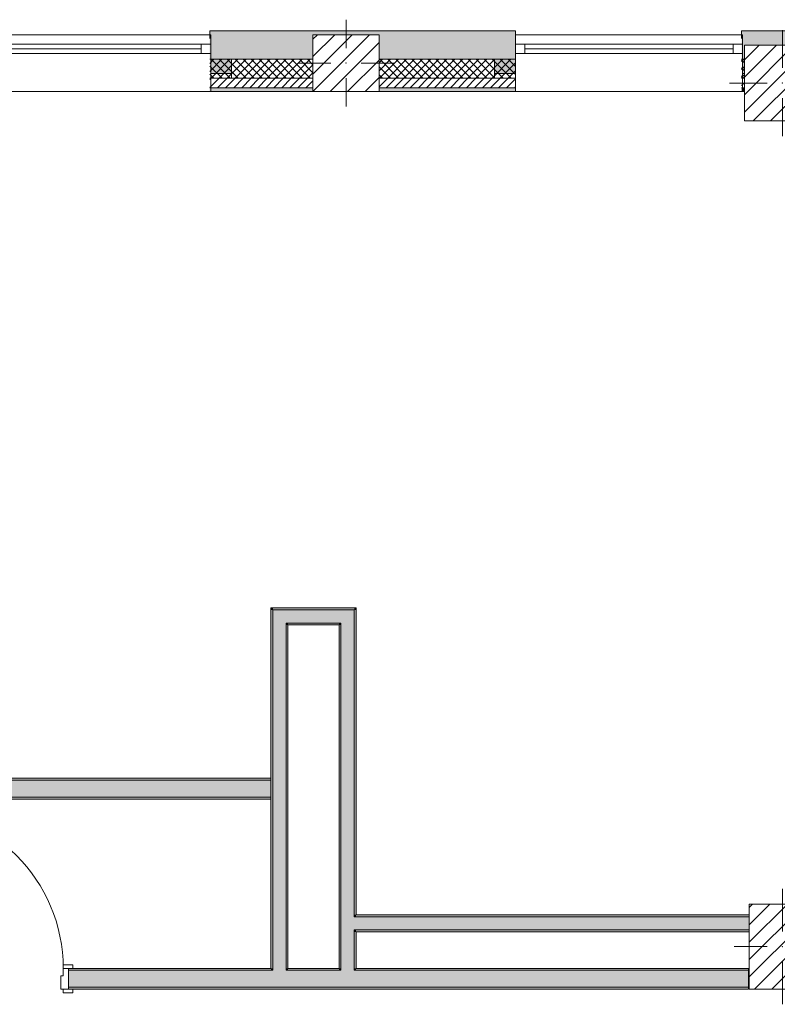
# Model space of a CAD drawing. Header units: millimetres. Extents: x -40968 to 11883, y -17757 to 4746.
# Tile 25 of 227: x -23081 to -19077, y -17164 to -11960. Entities that reach past the tile are written whole.
import ezdxf

# ---------------------------------------------------------------- set-up
doc = ezdxf.new("R2010")
doc.units = ezdxf.units.MM
doc.header["$MEASUREMENT"] = 0
doc.linetypes.add('Wipeout_Contour', pattern=[1000, 0, -1000])
for name, color, linetype in [('10_ESTR_Pilars', 7, 'Continuous'), ('12_FAÇ_Façana', 7, 'Continuous'), ('Puertas Archicad', 7, 'Continuous'), ('Ventanas Archicad', 7, 'Continuous')]:
    doc.layers.add(name, color=color, linetype=linetype)
for name, color, linetype, lineweight in [('10_ESTR_Pilars_Pluma_Nº__20', 1, 'Continuous', 5), ('10_ESTR_Pilars_Pluma_Nº__28', 7, 'Continuous', 20), ('10_ESTR_Pilars_Pluma_Nº__42', 8, 'Continuous', 25), ('12_FAÇ_Façana_Pluma_Nº__2', 8, 'Continuous', 5), ('12_FAÇ_Façana_Pluma_Nº__7', 7, 'Continuous', 5), ('Puertas Archicad_Pluma_Nº__1', 7, 'Continuous', 5), ('Puertas Archicad_Pluma_Nº__7', 7, 'Continuous', 5), ('Ventanas Archicad_Pluma_Nº__7', 7, 'Continuous', 5)]:
    doc.layers.add(name, color=color, linetype=linetype, lineweight=lineweight)
for name, color, linetype, lineweight, true_color in [('12_FAÇ_Façana_Pluma_Nº__102', 7, 'Continuous', 5, 0xcccccc), ('12_FAÇ_Façana_Pluma_Nº__174', 7, 'Continuous', 13, 0xe4ad2c), ('12_FAÇ_Façana_Pluma_Nº__176', 7, 'Continuous', 15, 0x93a0c6), ('12_FAÇ_Façana_Pluma_Nº__43', 7, 'Continuous', 5, 0xa4a4a6), ('Puertas Archicad_Pluma_Nº__3', 7, 'Continuous', 5, 0xa4a4a4), ('Ventanas Archicad_Pluma_Nº__23', 7, 'Continuous', 5, 0xa4a4a6), ('Ventanas Archicad_Pluma_Nº__3', 7, 'Continuous', 5, 0xa4a4a4), ('Ventanas Archicad_Pluma_Nº__43', 7, 'Continuous', 5, 0xa4a4a6)]:
    doc.layers.add(name, color=color, linetype=linetype, lineweight=lineweight, true_color=true_color)
pattern_1 = [(45, (0, 0), (-21.213203, 21.213203), [])]
pattern_2 = [(45, (0, 0), (-21.213203, 21.213203), []), (135, (0, 0), (21.213203, 21.213203), [])]
pattern_3 = [(0, (0, 0), (0, 75), [0, -75])]
pattern_4 = [(45, (0, 0), (-45.96194, 45.96194), [])]

# ---------------------------------------------------------------- blocks, each defined once
blk = doc.blocks.new('Muro_28_1', base_point=(-18841.1, -12339))
at = {"layer": '12_FAÇ_Façana_Pluma_Nº__102', "linetype": 'Continuous', "lineweight": 0, "true_color": 0xe5e5e5}
blk.add_hatch(color=254, dxfattribs=at).paths.add_polyline_path([(-19266.1, -12019), (-19266.1, -12169), (-19250.4, -12169), (-19250.4, -12094.6), (-18850.4, -12094.6), (-18850.4, -12169), (-18841.1, -12169), (-18841.1, -12019)])
at = {"layer": '12_FAÇ_Façana_Pluma_Nº__174', "linetype": 'Continuous', "lineweight": 13, "true_color": 0xe4ad2c}
h = blk.add_hatch(dxfattribs=at)
h.set_pattern_fill('SATE_Aislamiento_0001', color=42, style=0, pattern_type=2)
h.set_pattern_definition(pattern_2)
h.paths.add_polyline_path([(-19266.1, -12269), (-19250.4, -12269), (-19250.4, -12169), (-19266.1, -12169)])
h = blk.add_hatch(dxfattribs=at)
h.set_pattern_fill('SATE_Aislamiento_0001', color=42, style=0, pattern_type=2)
h.set_pattern_definition(pattern_2)
h.paths.add_polyline_path([(-18850.4, -12269), (-18841.1, -12269), (-18841.1, -12169), (-18850.4, -12169)])
at = {"layer": '12_FAÇ_Façana_Pluma_Nº__176', "linetype": 'Continuous', "lineweight": 0, "true_color": 0x495063}
for points in [[(-19266.1, -12339), (-19250.4, -12339), (-19250.4, -12319), (-19266.1, -12319)], [(-18850.4, -12339), (-18841.1, -12339), (-18841.1, -12319), (-18850.4, -12319)]]:
    blk.add_hatch(color=251, dxfattribs=at).paths.add_polyline_path(points)
at = {"layer": '12_FAÇ_Façana_Pluma_Nº__2', "linetype": 'Continuous', "lineweight": 5}
h = blk.add_hatch(dxfattribs=at)
h.set_pattern_fill('Ceramic_0001', color=8, style=0, pattern_type=2)
h.set_pattern_definition(pattern_1)
h.paths.add_polyline_path([(-19266.1, -12319), (-19250.4, -12319), (-19250.4, -12269), (-19266.1, -12269)])
h = blk.add_hatch(dxfattribs=at)
h.set_pattern_fill('Ceramic_0001', color=8, style=0, pattern_type=2)
h.set_pattern_definition(pattern_1)
h.paths.add_polyline_path([(-18850.4, -12319), (-18841.1, -12319), (-18841.1, -12269), (-18850.4, -12269)])
at = {"layer": '12_FAÇ_Façana_Pluma_Nº__7', "color": 7, "linetype": 'Continuous', "lineweight": 5}
for p, q in [((-19266.1, -12169), (-19250.4, -12169)), ((-18850.4, -12169), (-18841.1, -12169)), ((-19266.1, -12269), (-19250.4, -12269)), ((-18850.4, -12269), (-18841.1, -12269)), ((-19266.1, -12319), (-19250.4, -12319)), ((-18850.4, -12319), (-18841.1, -12319))]:
    blk.add_line(p, q, dxfattribs=at)
at = {"layer": '12_FAÇ_Façana_Pluma_Nº__7', "color": 7, "linetype": 'Continuous', "lineweight": 5, "flags": 128}
for points in [[(-18841.1, -12019), (-19266.1, -12019)], [(-19266.1, -12019), (-19266.1, -12059)], [(-18841.1, -12339), (-18841.1, -12019)], [(-19266.1, -12339), (-19250.4, -12339)], [(-18850.4, -12339), (-18841.1, -12339)]]:
    blk.add_lwpolyline(points, dxfattribs=at)
blk = doc.blocks.new('Muro_29_1', base_point=(-20461.1, -12339))
at = {"layer": '12_FAÇ_Façana_Pluma_Nº__102', "linetype": 'Continuous', "lineweight": 0, "true_color": 0xe5e5e5}
blk.add_hatch(color=254, dxfattribs=at).paths.add_polyline_path([(-22076.1, -12019), (-22076.1, -12169), (-21531.2, -12169), (-21531.2, -12039.6), (-21181.2, -12039.6), (-21181.2, -12169), (-20461.1, -12169), (-20461.1, -12019)])
at = {"layer": '12_FAÇ_Façana_Pluma_Nº__174', "linetype": 'Continuous', "lineweight": 13, "true_color": 0xe4ad2c}
h = blk.add_hatch(dxfattribs=at)
h.set_pattern_fill('SATE_Aislamiento_0001', color=42, style=0, pattern_type=2)
h.set_pattern_definition(pattern_2)
h.paths.add_polyline_path([(-22076.1, -12269), (-21531.2, -12269), (-21531.2, -12169), (-22076.1, -12169)])
h = blk.add_hatch(dxfattribs=at)
h.set_pattern_fill('SATE_Aislamiento_0001', color=42, style=0, pattern_type=2)
h.set_pattern_definition(pattern_2)
h.paths.add_polyline_path([(-21181.2, -12269), (-20461.1, -12269), (-20461.1, -12169), (-21181.2, -12169)])
at = {"layer": '12_FAÇ_Façana_Pluma_Nº__176', "linetype": 'Continuous', "lineweight": 0, "true_color": 0x495063}
for points in [[(-21531.2, -12319), (-22076.1, -12319), (-22076.1, -12339), (-21531.2, -12339)], [(-20461.1, -12319), (-21181.2, -12319), (-21181.2, -12339), (-20461.1, -12339)]]:
    blk.add_hatch(color=251, dxfattribs=at).paths.add_polyline_path(points)
at = {"layer": '12_FAÇ_Façana_Pluma_Nº__2', "linetype": 'Continuous', "lineweight": 5}
h = blk.add_hatch(dxfattribs=at)
h.set_pattern_fill('Ceramic_0001', color=8, style=0, pattern_type=2)
h.set_pattern_definition(pattern_1)
h.paths.add_polyline_path([(-22076.1, -12319), (-21531.2, -12319), (-21531.2, -12269), (-22076.1, -12269)])
h = blk.add_hatch(dxfattribs=at)
h.set_pattern_fill('Ceramic_0001', color=8, style=0, pattern_type=2)
h.set_pattern_definition(pattern_1)
h.paths.add_polyline_path([(-21181.2, -12319), (-20461.1, -12319), (-20461.1, -12269), (-21181.2, -12269)])
at = {"layer": '12_FAÇ_Façana_Pluma_Nº__7', "color": 7, "linetype": 'Continuous', "lineweight": 5}
for p, q in [((-22076.1, -12169), (-21531.2, -12169)), ((-21181.2, -12169), (-20461.1, -12169)), ((-22076.1, -12269), (-21531.2, -12269)), ((-21181.2, -12269), (-20461.1, -12269)), ((-22076.1, -12319), (-21531.2, -12319)), ((-21181.2, -12319), (-20461.1, -12319))]:
    blk.add_line(p, q, dxfattribs=at)
at = {"layer": '12_FAÇ_Façana_Pluma_Nº__7', "color": 7, "linetype": 'Continuous', "lineweight": 5, "flags": 128}
for points in [[(-20461.1, -12019), (-22076.1, -12019)], [(-22076.1, -12019), (-22076.1, -12059)], [(-20461.1, -12059), (-20461.1, -12019)], [(-22076.1, -12339), (-21531.2, -12339)], [(-21181.2, -12339), (-20461.1, -12339)]]:
    blk.add_lwpolyline(points, dxfattribs=at)
blk = doc.blocks.new('Ventana Vertical Multi-Faja 27_9')
at = {"layer": 'Ventanas Archicad_Pluma_Nº__23', "color": 253, "linetype": 'Continuous', "lineweight": 5, "true_color": 0xa4a4a6}
for p, q in [((-600, 0), (-550, 0)), ((-550, 0), (-550, -50)), ((550, -50), (550, 0)), ((550, 0), (600, 0)), ((-550, -50), (-600, -50)), ((600, -50), (550, -50))]:
    blk.add_line(p, q, dxfattribs=at)
at = {"layer": 'Ventanas Archicad_Pluma_Nº__3', "color": 253, "linetype": 'Continuous', "lineweight": 5, "true_color": 0xa4a4a4}
for p, q in [((-600, 50), (600, 50)), ((-550, 0), (550, 0)), ((-550, -25), (550, -25)), ((550, -50), (-550, -50)), ((-600, -250), (600, -250))]:
    blk.add_line(p, q, dxfattribs=at)
at = {"layer": 'Ventanas Archicad_Pluma_Nº__43', "color": 253, "linetype": 'Continuous', "lineweight": 5, "true_color": 0xa4a4a6}
for p, q in [((-600, -180), (-600, -155)), ((600, -180), (600, -155))]:
    blk.add_line(p, q, dxfattribs=at)
at = {"layer": 'Ventanas Archicad_Pluma_Nº__7', "color": 7, "linetype": 'Continuous', "lineweight": 5}
for p, q in [((-600, 50), (-600, 30)), ((-600, 30), (-600, 0)), ((-600, 30), (-600, 0)), ((-600, 0), (-600, -50)), ((-600, 0), (-600, -50)), ((-600, 0), (-600, -50)), ((-600, 0), (-600, -50)), ((600, 50), (600, 30)), ((600, 30), (600, 0)), ((600, 30), (600, 0)), ((600, 0), (600, -50)), ((600, 0), (600, -50)), ((600, 0), (600, -50)), ((600, 0), (600, -50)), ((-600, -50), (-600, -80)), ((-600, -50), (-600, -80)), ((600, -50), (600, -80)), ((600, -50), (600, -80)), ((-600, -80), (-600, -155)), ((-600, -80), (-600, -155)), ((600, -80), (600, -155)), ((600, -80), (600, -155)), ((-600, -180), (-600, -230)), ((600, -180), (600, -230)), ((-600, -230), (-600, -250)), ((600, -230), (600, -250))]:
    blk.add_line(p, q, dxfattribs=at)
blk = doc.blocks.new('Muro_30_1', base_point=(-19266.1, -12339))
at = {"layer": '12_FAÇ_Façana', "linetype": 'Continuous', "lineweight": 0, "true_color": 0x000000}
h = blk.add_hatch(dxfattribs=at)
h.set_pattern_fill('Yeso_0001', color=18, style=0, pattern_type=2)
h.set_pattern_definition(pattern_3)
h.paths.add_polyline_path([(-20461.1, -12269), (-20461.1, -12244), (-20571.1, -12244), (-20571.1, -12269)])
h = blk.add_hatch(dxfattribs=at)
h.set_pattern_fill('Yeso_0001', color=18, style=0, pattern_type=2)
h.set_pattern_definition(pattern_3)
h.paths.add_polyline_path([(-19261.1, -12269), (-19151.1, -12269), (-19151.1, -12244), (-19261.1, -12244)])
at = {"layer": '12_FAÇ_Façana_Pluma_Nº__102', "linetype": 'Continuous', "lineweight": 0, "true_color": 0xe5e5e5}
for points in [[(-20571.1, -12169), (-20571.1, -12244), (-20461.1, -12244), (-20461.1, -12059)], [(-19151.1, -12169), (-19261.1, -12059), (-19261.1, -12244), (-19151.1, -12244)]]:
    blk.add_hatch(color=254, dxfattribs=at).paths.add_polyline_path(points)
at = {"layer": '12_FAÇ_Façana_Pluma_Nº__43', "color": 253, "linetype": 'Continuous', "lineweight": 5, "true_color": 0xa4a4a6}
for p, q in [((-20571.1, -12244), (-20571.1, -12269)), ((-20461.1, -12244), (-20571.1, -12244)), ((-20571.1, -12269), (-20461.1, -12269)), ((-20461.1, -12269), (-20461.1, -12244)), ((-19261.1, -12269), (-19261.1, -12244)), ((-19261.1, -12244), (-19151.1, -12244)), ((-19151.1, -12269), (-19261.1, -12269)), ((-19151.1, -12244), (-19151.1, -12269))]:
    blk.add_line(p, q, dxfattribs=at)
at = {"layer": '12_FAÇ_Façana_Pluma_Nº__7', "color": 7, "linetype": 'Continuous', "lineweight": 5}
for p, q in [((-20461.1, -12039), (-20461.1, -12059)), ((-20461.1, -12059), (-20461.1, -12089)), ((-20461.1, -12059), (-20461.1, -12089)), ((-19261.1, -12039), (-19261.1, -12059)), ((-19261.1, -12059), (-19261.1, -12089)), ((-19261.1, -12059), (-19261.1, -12089)), ((-20461.1, -12089), (-20461.1, -12139)), ((-20461.1, -12089), (-20461.1, -12139)), ((-19261.1, -12089), (-19261.1, -12139)), ((-19261.1, -12089), (-19261.1, -12139)), ((-20571.1, -12169), (-20571.1, -12244)), ((-20461.1, -12139), (-20461.1, -12169)), ((-20461.1, -12139), (-20461.1, -12169)), ((-20461.1, -12169), (-20461.1, -12244)), ((-20461.1, -12169), (-20461.1, -12244)), ((-19261.1, -12139), (-19261.1, -12169)), ((-19261.1, -12139), (-19261.1, -12169)), ((-19261.1, -12169), (-19261.1, -12244)), ((-19261.1, -12169), (-19261.1, -12244)), ((-19151.1, -12169), (-19151.1, -12244)), ((-20461.1, -12269), (-20461.1, -12319)), ((-19261.1, -12269), (-19261.1, -12319)), ((-20461.1, -12319), (-20461.1, -12339)), ((-19261.1, -12319), (-19261.1, -12339))]:
    blk.add_line(p, q, dxfattribs=at)
at = {"layer": 'Ventanas Archicad', "color": 253, "linetype": 'Continuous', "lineweight": 5, "true_color": 0xa4a4a6, "zscale": 1000}
blk.add_blockref('Ventana Vertical Multi-Faja 27_9', (-19861.1, -12089), dxfattribs=at)
blk = doc.blocks.new('Ventana Vertical Multi-Faja 27_10')
at = {"layer": 'Ventanas Archicad_Pluma_Nº__23', "color": 253, "linetype": 'Continuous', "lineweight": 5, "true_color": 0xa4a4a6}
for p, q in [((-600, 0), (-550, 0)), ((-550, 0), (-550, -50)), ((550, -50), (550, 0)), ((550, 0), (600, 0)), ((-550, -50), (-600, -50)), ((600, -50), (550, -50))]:
    blk.add_line(p, q, dxfattribs=at)
at = {"layer": 'Ventanas Archicad_Pluma_Nº__3', "color": 253, "linetype": 'Continuous', "lineweight": 5, "true_color": 0xa4a4a4}
for p, q in [((-600, 50), (600, 50)), ((-550, 0), (550, 0)), ((-550, -25), (550, -25)), ((550, -50), (-550, -50)), ((-600, -250), (600, -250))]:
    blk.add_line(p, q, dxfattribs=at)
at = {"layer": 'Ventanas Archicad_Pluma_Nº__43', "color": 253, "linetype": 'Continuous', "lineweight": 5, "true_color": 0xa4a4a6}
for p, q in [((-600, -180), (-600, -155)), ((600, -180), (600, -155))]:
    blk.add_line(p, q, dxfattribs=at)
at = {"layer": 'Ventanas Archicad_Pluma_Nº__7', "color": 7, "linetype": 'Continuous', "lineweight": 5}
for p, q in [((-600, 50), (-600, 30)), ((-600, 30), (-600, 0)), ((-600, 30), (-600, 0)), ((-600, 0), (-600, -50)), ((-600, 0), (-600, -50)), ((-600, 0), (-600, -50)), ((-600, 0), (-600, -50)), ((600, 50), (600, 30)), ((600, 30), (600, 0)), ((600, 30), (600, 0)), ((600, 0), (600, -50)), ((600, 0), (600, -50)), ((600, 0), (600, -50)), ((600, 0), (600, -50)), ((-600, -50), (-600, -80)), ((-600, -50), (-600, -80)), ((600, -50), (600, -80)), ((600, -50), (600, -80)), ((-600, -80), (-600, -155)), ((-600, -80), (-600, -155)), ((600, -80), (600, -155)), ((600, -80), (600, -155)), ((-600, -180), (-600, -230)), ((600, -180), (600, -230)), ((-600, -230), (-600, -250)), ((600, -230), (600, -250))]:
    blk.add_line(p, q, dxfattribs=at)
blk = doc.blocks.new('Muro_33_1', base_point=(-22076.1, -12339))
at = {"layer": '12_FAÇ_Façana', "linetype": 'Continuous', "lineweight": 0, "true_color": 0x000000}
h = blk.add_hatch(dxfattribs=at)
h.set_pattern_fill('Yeso_0001', color=18, style=0, pattern_type=2)
h.set_pattern_definition(pattern_3)
h.paths.add_polyline_path([(-23271.1, -12269), (-23271.1, -12244), (-23381.1, -12244), (-23381.1, -12269)])
h = blk.add_hatch(dxfattribs=at)
h.set_pattern_fill('Yeso_0001', color=18, style=0, pattern_type=2)
h.set_pattern_definition(pattern_3)
h.paths.add_polyline_path([(-22071.1, -12269), (-21961.1, -12269), (-21961.1, -12244), (-22071.1, -12244)])
at = {"layer": '12_FAÇ_Façana_Pluma_Nº__102', "linetype": 'Continuous', "lineweight": 0, "true_color": 0xe5e5e5}
for points in [[(-23381.1, -12169), (-23381.1, -12244), (-23271.1, -12244), (-23271.1, -12059)], [(-21961.1, -12169), (-22071.1, -12059), (-22071.1, -12244), (-21961.1, -12244)]]:
    blk.add_hatch(color=254, dxfattribs=at).paths.add_polyline_path(points)
at = {"layer": '12_FAÇ_Façana_Pluma_Nº__43', "color": 253, "linetype": 'Continuous', "lineweight": 5, "true_color": 0xa4a4a6}
for p, q in [((-23381.1, -12244), (-23381.1, -12269)), ((-23271.1, -12244), (-23381.1, -12244)), ((-23381.1, -12269), (-23271.1, -12269)), ((-23271.1, -12269), (-23271.1, -12244)), ((-22071.1, -12269), (-22071.1, -12244)), ((-22071.1, -12244), (-21961.1, -12244)), ((-21961.1, -12269), (-22071.1, -12269)), ((-21961.1, -12244), (-21961.1, -12269))]:
    blk.add_line(p, q, dxfattribs=at)
at = {"layer": '12_FAÇ_Façana_Pluma_Nº__7', "color": 7, "linetype": 'Continuous', "lineweight": 5}
for p, q in [((-23271.1, -12039), (-23271.1, -12059)), ((-23271.1, -12059), (-23271.1, -12089)), ((-23271.1, -12059), (-23271.1, -12089)), ((-22071.1, -12039), (-22071.1, -12059)), ((-22071.1, -12059), (-22071.1, -12089)), ((-22071.1, -12059), (-22071.1, -12089)), ((-23271.1, -12089), (-23271.1, -12139)), ((-23271.1, -12089), (-23271.1, -12139)), ((-22071.1, -12089), (-22071.1, -12139)), ((-22071.1, -12089), (-22071.1, -12139)), ((-23381.1, -12169), (-23381.1, -12244)), ((-23271.1, -12139), (-23271.1, -12169)), ((-23271.1, -12139), (-23271.1, -12169)), ((-23271.1, -12169), (-23271.1, -12244)), ((-23271.1, -12169), (-23271.1, -12244)), ((-22071.1, -12139), (-22071.1, -12169)), ((-22071.1, -12139), (-22071.1, -12169)), ((-22071.1, -12169), (-22071.1, -12244)), ((-22071.1, -12169), (-22071.1, -12244)), ((-21961.1, -12169), (-21961.1, -12244)), ((-23271.1, -12269), (-23271.1, -12319)), ((-22071.1, -12269), (-22071.1, -12319)), ((-23271.1, -12319), (-23271.1, -12339)), ((-22071.1, -12319), (-22071.1, -12339))]:
    blk.add_line(p, q, dxfattribs=at)
at = {"layer": 'Ventanas Archicad', "color": 253, "linetype": 'Continuous', "lineweight": 5, "true_color": 0xa4a4a6, "zscale": 1000}
blk.add_blockref('Ventana Vertical Multi-Faja 27_10', (-22671.1, -12089), dxfattribs=at)
blk = doc.blocks.new('Puerta 27_2')
at = {"layer": 'Puertas Archicad_Pluma_Nº__1', "color": 7, "linetype": 'Continuous', "lineweight": 5}
for p, q in [((382, 794), (382, 844)), ((382, 844), (422, 844)), ((422, 844), (422, 794)), ((422, 794), (382, 794)), ((402, 794), (402, 50)), ((-472, 0), (-472, 19)), ((-472, 19), (-422, 19)), ((-422, 0), (-472, 0)), ((-422, 0), (-450, 0)), ((-450, 0), (-450, -110)), ((-422, 19), (-422, 0)), ((-422, -40), (-422, 0)), ((382, 0), (382, 50)), ((382, 50), (422, 50)), ((422, 0), (382, 0)), ((422, 50), (422, 0)), ((422, 19), (472, 19)), ((422, 0), (422, 19)), ((472, 0), (422, 0)), ((450, 0), (422, 0)), ((422, 0), (422, -40)), ((450, -110), (450, 0)), ((472, 19), (472, 0)), ((-410, -40), (-422, -40)), ((-410, -110), (-410, -40)), ((422, -40), (410, -40)), ((410, -40), (410, -110)), ((-472, -129), (-472, -110)), ((-472, -110), (-422, -110)), ((-422, -129), (-472, -129)), ((-450, -110), (-410, -110)), ((-422, -110), (-422, -129)), ((410, -110), (450, -110)), ((422, -110), (472, -110)), ((422, -129), (422, -110)), ((472, -129), (422, -129)), ((472, -110), (472, -129))]:
    blk.add_line(p, q, dxfattribs=at)
at = {"layer": 'Puertas Archicad_Pluma_Nº__1', "color": 7, "linetype": 'Continuous', "lineweight": 5, "flags": 128}
for points in [[(402, 794), (402, 50), (382, 50), (382, 794)], [(422, 794), (422, 50), (402, 50), (402, 794)]]:
    blk.add_lwpolyline(points, close=True, dxfattribs=at)
at = {"layer": 'Puertas Archicad_Pluma_Nº__3', "color": 253, "linetype": 'Continuous', "lineweight": 5, "true_color": 0xa4a4a4}
blk.add_arc((422, 0), 844, 90, 180, dxfattribs=at)
at = {"layer": 'Puertas Archicad_Pluma_Nº__7', "color": 7, "linetype": 'Continuous', "lineweight": 5}
for p, q in [((-450, 0), (-472, 0)), ((-450, 0), (-472, 0)), ((-450, 0), (-450, -10)), ((-450, 0), (-450, -10)), ((450, 0), (450, -10)), ((450, 0), (450, -10)), ((450, 0), (472, 0)), ((450, 0), (472, 0)), ((-450, -10), (-450, -100)), ((-450, -10), (-450, -100)), ((450, -10), (450, -100)), ((450, -10), (450, -100)), ((-450, -100), (-450, -110)), ((-450, -100), (-450, -110)), ((450, -100), (450, -110)), ((450, -100), (450, -110)), ((-450, -110), (-472, -110)), ((-450, -110), (-472, -110)), ((450, -110), (472, -110)), ((450, -110), (472, -110))]:
    blk.add_line(p, q, dxfattribs=at)
blk = doc.blocks.new('Muro_38_1', base_point=(-33871.9, -17084))
at = {"layer": '12_FAÇ_Façana_Pluma_Nº__102', "linetype": 'Continuous', "lineweight": 0, "true_color": 0xe5e5e5}
for points in [[(-21742.9, -16984), (-22822.7, -16984), (-22822.7, -17074), (-21742.9, -17074)], [(-21672.9, -16984), (-21742.9, -16984), (-21742.9, -17074), (-21672.9, -17074)], [(-21382.9, -16984), (-21672.9, -16984), (-21672.9, -17074), (-21382.9, -17074)], [(-21312.9, -16984), (-21382.9, -16984), (-21382.9, -17074), (-21312.9, -17074)], [(-21312.9, -17074), (-19228.6, -17074), (-19228.6, -16984), (-21312.9, -16984)]]:
    blk.add_hatch(color=254, dxfattribs=at).paths.add_polyline_path(points)
at = {"layer": '12_FAÇ_Façana_Pluma_Nº__176', "linetype": 'Continuous', "lineweight": 0, "true_color": 0x495063}
for points in [[(-22822.7, -16984), (-21752.9, -16984), (-21752.9, -16974), (-22822.7, -16974)], [(-21742.9, -16974), (-21752.9, -16974), (-21752.9, -16984), (-21742.9, -16984)], [(-21662.9, -16974), (-21672.9, -16974), (-21672.9, -16984), (-21662.9, -16984)], [(-21392.9, -16974), (-21662.9, -16974), (-21662.9, -16984), (-21392.9, -16984)], [(-21382.9, -16974), (-21392.9, -16974), (-21392.9, -16984), (-21382.9, -16984)], [(-21302.9, -16974), (-21312.9, -16974), (-21312.9, -16984), (-21302.9, -16984)], [(-21302.9, -16984), (-19228.6, -16984), (-19228.6, -16974), (-21302.9, -16974)], [(-22822.7, -17074), (-22822.7, -17084), (-19228.6, -17084), (-19228.6, -17074)]]:
    blk.add_hatch(color=251, dxfattribs=at).paths.add_polyline_path(points)
at = {"layer": '12_FAÇ_Façana_Pluma_Nº__7', "color": 7, "linetype": 'Continuous', "lineweight": 5}
for p, q in [((-22822.7, -16974), (-22800.7, -16974)), ((-22822.7, -16974), (-22822.7, -16984)), ((-21742.9, -16984), (-22822.7, -16984)), ((-22822.7, -16984), (-22822.7, -17074)), ((-21742.9, -16974), (-21742.9, -16984)), ((-21672.9, -16984), (-21672.9, -16974)), ((-21382.9, -16984), (-21672.9, -16984)), ((-21382.9, -16974), (-21382.9, -16984)), ((-21312.9, -16984), (-21312.9, -16974)), ((-19228.6, -16984), (-21312.9, -16984)), ((-22822.7, -17074), (-21742.9, -17074)), ((-22822.7, -17074), (-22822.7, -17084)), ((-22822.7, -17084), (-22800.7, -17084)), ((-21742.9, -17074), (-21672.9, -17074)), ((-21672.9, -17074), (-21382.9, -17074)), ((-21382.9, -17074), (-21312.9, -17074)), ((-21312.9, -17074), (-19228.6, -17074))]:
    blk.add_line(p, q, dxfattribs=at)
at = {"layer": '12_FAÇ_Façana_Pluma_Nº__7', "color": 7, "linetype": 'Continuous', "lineweight": 5, "flags": 128}
for points in [[(-21752.9, -16974), (-22822.7, -16974)], [(-21392.9, -16974), (-21662.9, -16974)], [(-19228.6, -16974), (-21302.9, -16974)], [(-19228.6, -17084), (-19228.6, -16974)], [(-22822.7, -17084), (-19228.6, -17084)]]:
    blk.add_lwpolyline(points, dxfattribs=at)
at = {"layer": 'Puertas Archicad', "color": 253, "linetype": 'Continuous', "lineweight": 5, "true_color": 0xa4a4a6, "xscale": -1, "zscale": 1000}
blk.add_blockref('Puerta 27_2', (-23272.7, -16974), dxfattribs=at)
blk = doc.blocks.new('Muro_47_1', base_point=(-21752.9, -15969))
at = {"layer": '12_FAÇ_Façana_Pluma_Nº__102', "linetype": 'Continuous', "lineweight": 0, "true_color": 0xe5e5e5}
for points in [[(-23782.7, -15979), (-23782.7, -16069), (-23772.7, -16069), (-23772.7, -15979)], [(-21752.9, -15979), (-23772.7, -15979), (-23772.7, -16069), (-21752.9, -16069)]]:
    blk.add_hatch(color=254, dxfattribs=at).paths.add_polyline_path(points)
at = {"layer": '12_FAÇ_Façana_Pluma_Nº__176', "linetype": 'Continuous', "lineweight": 0, "true_color": 0x495063}
for points in [[(-21752.9, -15969), (-23772.7, -15969), (-23772.7, -15979), (-21752.9, -15979)], [(-23772.7, -16079), (-21752.9, -16079), (-21752.9, -16069), (-23772.7, -16069)]]:
    blk.add_hatch(color=251, dxfattribs=at).paths.add_polyline_path(points)
at = {"layer": '12_FAÇ_Façana_Pluma_Nº__7', "color": 7, "linetype": 'Continuous', "lineweight": 5}
for p, q in [((-23772.7, -15979), (-23782.7, -15979)), ((-21752.9, -15979), (-23772.7, -15979)), ((-23782.7, -16069), (-23772.7, -16069)), ((-23772.7, -16069), (-21752.9, -16069))]:
    blk.add_line(p, q, dxfattribs=at)
at = {"layer": '12_FAÇ_Façana_Pluma_Nº__7', "color": 7, "linetype": 'Continuous', "lineweight": 5, "flags": 128}
for points in [[(-21752.9, -15969), (-23772.7, -15969)], [(-21752.9, -15969), (-21752.9, -15979)], [(-21752.9, -15979), (-21752.9, -16069)], [(-23772.7, -16079), (-21752.9, -16079)], [(-21752.9, -16069), (-21752.9, -16079)]]:
    blk.add_lwpolyline(points, dxfattribs=at)
blk = doc.blocks.new('Muro_48_1', base_point=(-21302.9, -15069))
at = {"layer": '12_FAÇ_Façana_Pluma_Nº__102', "linetype": 'Continuous', "lineweight": 0, "true_color": 0xe5e5e5}
for points in [[(-21742.9, -15149), (-21672.9, -15149), (-21742.9, -15079)], [(-21672.9, -15079), (-21742.9, -15079), (-21672.9, -15149)], [(-21672.9, -15149), (-21382.9, -15149), (-21382.9, -15079), (-21672.9, -15079)], [(-21382.9, -15149), (-21312.9, -15149), (-21312.9, -15079)], [(-21382.9, -15149), (-21312.9, -15079), (-21382.9, -15079)]]:
    blk.add_hatch(color=254, dxfattribs=at).paths.add_polyline_path(points)
at = {"layer": '12_FAÇ_Façana_Pluma_Nº__176', "linetype": 'Continuous', "lineweight": 0, "true_color": 0x495063}
for points in [[(-21752.9, -15079), (-21742.9, -15079), (-21752.9, -15069)], [(-21742.9, -15069), (-21752.9, -15069), (-21742.9, -15079)], [(-21742.9, -15079), (-21312.9, -15079), (-21312.9, -15069), (-21742.9, -15069)], [(-21312.9, -15079), (-21302.9, -15079), (-21302.9, -15069)], [(-21312.9, -15079), (-21302.9, -15069), (-21312.9, -15069)], [(-21672.9, -15159), (-21662.9, -15159), (-21672.9, -15149)], [(-21662.9, -15149), (-21672.9, -15149), (-21662.9, -15159)], [(-21662.9, -15159), (-21392.9, -15159), (-21392.9, -15149), (-21662.9, -15149)], [(-21392.9, -15159), (-21382.9, -15159), (-21382.9, -15149)], [(-21392.9, -15159), (-21382.9, -15149), (-21392.9, -15149)]]:
    blk.add_hatch(color=251, dxfattribs=at).paths.add_polyline_path(points)
at = {"layer": '12_FAÇ_Façana_Pluma_Nº__7', "color": 7, "linetype": 'Continuous', "lineweight": 5}
for p, q in [((-21742.9, -15079), (-21742.9, -15149)), ((-21672.9, -15079), (-21742.9, -15079)), ((-21382.9, -15079), (-21672.9, -15079)), ((-21312.9, -15079), (-21382.9, -15079)), ((-21312.9, -15149), (-21312.9, -15079)), ((-21672.9, -15149), (-21672.9, -15159)), ((-21672.9, -15149), (-21382.9, -15149)), ((-21382.9, -15159), (-21382.9, -15149))]:
    blk.add_line(p, q, dxfattribs=at)
at = {"layer": '12_FAÇ_Façana_Pluma_Nº__7', "color": 7, "linetype": 'Continuous', "lineweight": 5, "flags": 128}
for points in [[(-21752.9, -15069), (-21752.9, -15079)], [(-21302.9, -15069), (-21752.9, -15069)], [(-21302.9, -15069), (-21302.9, -15079)], [(-21662.9, -15159), (-21392.9, -15159)]]:
    blk.add_lwpolyline(points, dxfattribs=at)
blk = doc.blocks.new('Muro_49_1', base_point=(-21302.9, -17084))
at = {"layer": '12_FAÇ_Façana_Pluma_Nº__102', "linetype": 'Continuous', "lineweight": 0, "true_color": 0xe5e5e5}
for points in [[(-21382.9, -15149), (-21382.9, -16701), (-21312.9, -16701), (-21312.9, -15149)], [(-21382.9, -16701), (-21382.9, -16771), (-21312.9, -16771), (-21312.9, -16701)], [(-21382.9, -16771), (-21382.9, -16974), (-21312.9, -16974), (-21312.9, -16771)], [(-21312.9, -16974), (-21382.9, -16974), (-21382.9, -16984), (-21312.9, -16984)]]:
    blk.add_hatch(color=254, dxfattribs=at).paths.add_polyline_path(points)
at = {"layer": '12_FAÇ_Façana_Pluma_Nº__176', "linetype": 'Continuous', "lineweight": 0, "true_color": 0x495063}
for points in [[(-21312.9, -15079), (-21312.9, -16691), (-21302.9, -16691), (-21302.9, -15079)], [(-21392.9, -15159), (-21392.9, -16974), (-21382.9, -16974), (-21382.9, -15159)], [(-21312.9, -16691), (-21312.9, -16701), (-21302.9, -16701), (-21302.9, -16691)], [(-21312.9, -16771), (-21312.9, -16781), (-21302.9, -16781), (-21302.9, -16771)], [(-21312.9, -16781), (-21312.9, -16974), (-21302.9, -16974), (-21302.9, -16781)]]:
    blk.add_hatch(color=251, dxfattribs=at).paths.add_polyline_path(points)
at = {"layer": '12_FAÇ_Façana_Pluma_Nº__7', "color": 7, "linetype": 'Continuous', "lineweight": 5}
for p, q in [((-21312.9, -15149), (-21312.9, -15079)), ((-21382.9, -15159), (-21382.9, -15149)), ((-21382.9, -15159), (-21382.9, -16701)), ((-21312.9, -16701), (-21312.9, -15149)), ((-21382.9, -16701), (-21382.9, -16771)), ((-21302.9, -16701), (-21312.9, -16701)), ((-21382.9, -16771), (-21382.9, -16974)), ((-21312.9, -16771), (-21302.9, -16771)), ((-21312.9, -16974), (-21312.9, -16771)), ((-21382.9, -16974), (-21382.9, -16984)), ((-21312.9, -16984), (-21312.9, -16974))]:
    blk.add_line(p, q, dxfattribs=at)
at = {"layer": '12_FAÇ_Façana_Pluma_Nº__7', "color": 7, "linetype": 'Continuous', "lineweight": 5, "flags": 128}
for points in [[(-21302.9, -16691), (-21302.9, -15079)], [(-21392.9, -15159), (-21392.9, -16974)], [(-21302.9, -16974), (-21302.9, -16781)]]:
    blk.add_lwpolyline(points, dxfattribs=at)
blk = doc.blocks.new('Muro_50_1', base_point=(-21662.9, -17084))
at = {"layer": '12_FAÇ_Façana_Pluma_Nº__102', "linetype": 'Continuous', "lineweight": 0, "true_color": 0xe5e5e5}
for points in [[(-21742.9, -15149), (-21742.9, -16974), (-21672.9, -16974), (-21672.9, -15149)], [(-21672.9, -16974), (-21742.9, -16974), (-21742.9, -16984), (-21672.9, -16984)]]:
    blk.add_hatch(color=254, dxfattribs=at).paths.add_polyline_path(points)
at = {"layer": '12_FAÇ_Façana_Pluma_Nº__176', "linetype": 'Continuous', "lineweight": 0, "true_color": 0x495063}
for points in [[(-21752.9, -15079), (-21752.9, -16974), (-21742.9, -16974), (-21742.9, -15079)], [(-21672.9, -15159), (-21672.9, -16974), (-21662.9, -16974), (-21662.9, -15159)]]:
    blk.add_hatch(color=251, dxfattribs=at).paths.add_polyline_path(points)
at = {"layer": '12_FAÇ_Façana_Pluma_Nº__7', "color": 7, "linetype": 'Continuous', "lineweight": 5}
for p, q in [((-21742.9, -15079), (-21742.9, -15149)), ((-21742.9, -15149), (-21742.9, -16974)), ((-21672.9, -15149), (-21672.9, -15159)), ((-21672.9, -16974), (-21672.9, -15159)), ((-21742.9, -16974), (-21742.9, -16984)), ((-21672.9, -16984), (-21672.9, -16974))]:
    blk.add_line(p, q, dxfattribs=at)
at = {"layer": '12_FAÇ_Façana_Pluma_Nº__7', "color": 7, "linetype": 'Continuous', "lineweight": 5, "flags": 128}
for points in [[(-21752.9, -15079), (-21752.9, -16974)], [(-21662.9, -16974), (-21662.9, -15159)]]:
    blk.add_lwpolyline(points, dxfattribs=at)
blk = doc.blocks.new('Muro_51_1', base_point=(-16281.1, -16691))
at = {"layer": '12_FAÇ_Façana_Pluma_Nº__102', "linetype": 'Continuous', "lineweight": 0, "true_color": 0xe5e5e5}
for points in [[(-21312.9, -16701), (-21312.9, -16771), (-21302.9, -16771), (-21302.9, -16701)], [(-21302.9, -16701), (-21302.9, -16771), (-19225.4, -16771), (-19225.4, -16701)], [(-18875.4, -16701), (-18875.4, -16771), (-16281.1, -16771), (-16281.1, -16701)], [(-16281.1, -16701), (-16281.1, -16771), (-16271.1, -16771), (-16271.1, -16701)]]:
    blk.add_hatch(color=254, dxfattribs=at).paths.add_polyline_path(points)
at = {"layer": '12_FAÇ_Façana_Pluma_Nº__176', "linetype": 'Continuous', "lineweight": 0, "true_color": 0x495063}
for points in [[(-21302.9, -16691), (-21302.9, -16701), (-19225.4, -16701), (-19225.4, -16691)], [(-18875.4, -16691), (-18875.4, -16701), (-16281.1, -16701), (-16281.1, -16691)], [(-21302.9, -16781), (-19225.4, -16781), (-19225.4, -16771), (-21302.9, -16771)], [(-18875.4, -16781), (-16281.1, -16781), (-16281.1, -16771), (-18875.4, -16771)]]:
    blk.add_hatch(color=251, dxfattribs=at).paths.add_polyline_path(points)
at = {"layer": '12_FAÇ_Façana_Pluma_Nº__7', "color": 7, "linetype": 'Continuous', "lineweight": 5}
for p, q in [((-21302.9, -16701), (-21312.9, -16701)), ((-19225.4, -16701), (-21302.9, -16701)), ((-16281.1, -16701), (-18875.4, -16701)), ((-16271.1, -16701), (-16281.1, -16701)), ((-21312.9, -16771), (-21302.9, -16771)), ((-21302.9, -16771), (-19225.4, -16771)), ((-18875.4, -16771), (-16281.1, -16771)), ((-16281.1, -16771), (-16271.1, -16771))]:
    blk.add_line(p, q, dxfattribs=at)
at = {"layer": '12_FAÇ_Façana_Pluma_Nº__7', "color": 7, "linetype": 'Continuous', "lineweight": 5, "flags": 128}
for points in [[(-19225.4, -16691), (-21302.9, -16691)], [(-16281.1, -16691), (-18875.4, -16691)], [(-21302.9, -16781), (-19225.4, -16781)], [(-18875.4, -16781), (-16281.1, -16781)]]:
    blk.add_lwpolyline(points, dxfattribs=at)
blk = doc.blocks.new('Pilar_18_1', base_point=(-19050.4, -12294.6))
at = {"color": 254, "linetype": 'Wipeout_Contour', "lineweight": 0, "ltscale": 90696.287386}
blk.add_wipeout([(-19250.4, -12494.6), (-18850.4, -12494.6), (-18850.4, -12094.6), (-19250.4, -12094.6)], dxfattribs=at).dxf.layer = '10_ESTR_Pilars'
at = {"layer": '10_ESTR_Pilars_Pluma_Nº__42', "linetype": 'Continuous', "lineweight": 25}
h = blk.add_hatch(dxfattribs=at)
h.set_pattern_fill('00_GCT_trama_45º_e1_400__05', color=8, style=0, pattern_type=2)
h.set_pattern_definition(pattern_4)
h.paths.add_polyline_path([(-19250.4, -12494.6), (-18850.4, -12494.6), (-18850.4, -12094.6), (-19250.4, -12094.6)])
at = {"layer": '10_ESTR_Pilars_Pluma_Nº__20', "color": 1, "linetype": 'Continuous', "lineweight": 5}
for p, q in [((-19050.4, -12214.6), (-19050.4, -12014.6)), ((-19130.4, -12294.6), (-19330.4, -12294.6)), ((-18970.4, -12294.6), (-18770.4, -12294.6)), ((-19050.4, -12374.6), (-19050.4, -12574.6))]:
    blk.add_line(p, q, dxfattribs=at)
blk.add_point((-19050.4, -12294.6), dxfattribs=at)
at = {"layer": '10_ESTR_Pilars_Pluma_Nº__28', "color": 7, "linetype": 'Continuous', "lineweight": 20, "flags": 128}
blk.add_lwpolyline([(-19250.4, -12494.6), (-18850.4, -12494.6), (-18850.4, -12094.6), (-19250.4, -12094.6)], close=True, dxfattribs=at)
blk = doc.blocks.new('Pilar_19_1', base_point=(-21356.2, -12189.3))
at = {"color": 254, "linetype": 'Wipeout_Contour', "lineweight": 0, "ltscale": 98361.821815}
blk.add_wipeout([(-21531.2, -12339), (-21181.2, -12339), (-21181.2, -12039.6), (-21531.2, -12039.6)], dxfattribs=at).dxf.layer = '10_ESTR_Pilars'
at = {"layer": '10_ESTR_Pilars_Pluma_Nº__42', "linetype": 'Continuous', "lineweight": 25}
h = blk.add_hatch(dxfattribs=at)
h.set_pattern_fill('00_GCT_trama_45º_e1_400__05', color=8, style=0, pattern_type=2)
h.set_pattern_definition(pattern_4)
h.paths.add_polyline_path([(-21531.2, -12339), (-21181.2, -12339), (-21181.2, -12039.6), (-21531.2, -12039.6)])
at = {"layer": '10_ESTR_Pilars_Pluma_Nº__20', "color": 1, "linetype": 'Continuous', "lineweight": 5}
for p, q in [((-21356.2, -12109.3), (-21356.2, -11959.6)), ((-21436.2, -12189.3), (-21611.2, -12189.3)), ((-21276.2, -12189.3), (-21101.2, -12189.3)), ((-21356.2, -12269.3), (-21356.2, -12419))]:
    blk.add_line(p, q, dxfattribs=at)
blk.add_point((-21356.2, -12189.3), dxfattribs=at)
at = {"layer": '10_ESTR_Pilars_Pluma_Nº__28', "color": 7, "linetype": 'Continuous', "lineweight": 20, "flags": 128}
blk.add_lwpolyline([(-21531.2, -12339), (-21181.2, -12339), (-21181.2, -12039.6), (-21531.2, -12039.6)], close=True, dxfattribs=at)
blk = doc.blocks.new('Pilar_22_1', base_point=(-19050.4, -16859))
at = {"color": 254, "linetype": 'Wipeout_Contour', "lineweight": 0, "ltscale": 101759.258779}
blk.add_wipeout([(-19225.4, -17084), (-18875.4, -17084), (-18875.4, -16634), (-19225.4, -16634)], dxfattribs=at).dxf.layer = '10_ESTR_Pilars'
at = {"layer": '10_ESTR_Pilars_Pluma_Nº__42', "linetype": 'Continuous', "lineweight": 25}
h = blk.add_hatch(dxfattribs=at)
h.set_pattern_fill('00_GCT_trama_45º_e1_400__05', color=8, style=0, pattern_type=2)
h.set_pattern_definition(pattern_4)
h.paths.add_polyline_path([(-19225.4, -17084), (-18875.4, -17084), (-18875.4, -16634), (-19225.4, -16634)])
at = {"layer": '10_ESTR_Pilars_Pluma_Nº__20', "color": 1, "linetype": 'Continuous', "lineweight": 5}
for p, q in [((-19050.4, -16779), (-19050.4, -16554)), ((-19130.4, -16859), (-19305.4, -16859)), ((-18970.4, -16859), (-18795.4, -16859)), ((-19050.4, -16939), (-19050.4, -17164))]:
    blk.add_line(p, q, dxfattribs=at)
blk.add_point((-19050.4, -16859), dxfattribs=at)
at = {"layer": '10_ESTR_Pilars_Pluma_Nº__28', "color": 7, "linetype": 'Continuous', "lineweight": 20, "flags": 128}
blk.add_lwpolyline([(-19225.4, -17084), (-18875.4, -17084), (-18875.4, -16634), (-19225.4, -16634)], close=True, dxfattribs=at)

msp = doc.modelspace()

# ---------------------------------------------------------------- block references
at = {"layer": '12_FAÇ_Façana', "color": 7, "lineweight": 20}
for name, p in [('Muro_29_1', (-20461.109, -12338.976)), ('Muro_28_1', (-18841.109, -12338.976)), ('Muro_33_1', (-22076.109, -12338.976)), ('Muro_30_1', (-19266.109, -12338.976)), ('Muro_48_1', (-21302.894, -15068.976)), ('Muro_50_1', (-21662.894, -17083.976)), ('Muro_49_1', (-21302.894, -17083.976)), ('Muro_38_1', (-33871.86, -17083.976)), ('Muro_47_1', (-21752.894, -15968.976)), ('Muro_51_1', (-16281.109, -16690.976))]:
    msp.add_blockref(name, p, dxfattribs=at)

# ---------------------------------------------------------------- next in the draw order: block references
at = {"layer": '10_ESTR_Pilars', "color": 7, "lineweight": 20}
for name, p in [('Pilar_19_1', (-21356.216, -12189.268)), ('Pilar_18_1', (-19050.394, -12294.561)), ('Pilar_22_1', (-19050.393, -16858.975))]:
    msp.add_blockref(name, p, dxfattribs=at)

doc.saveas('drawing.dxf')
